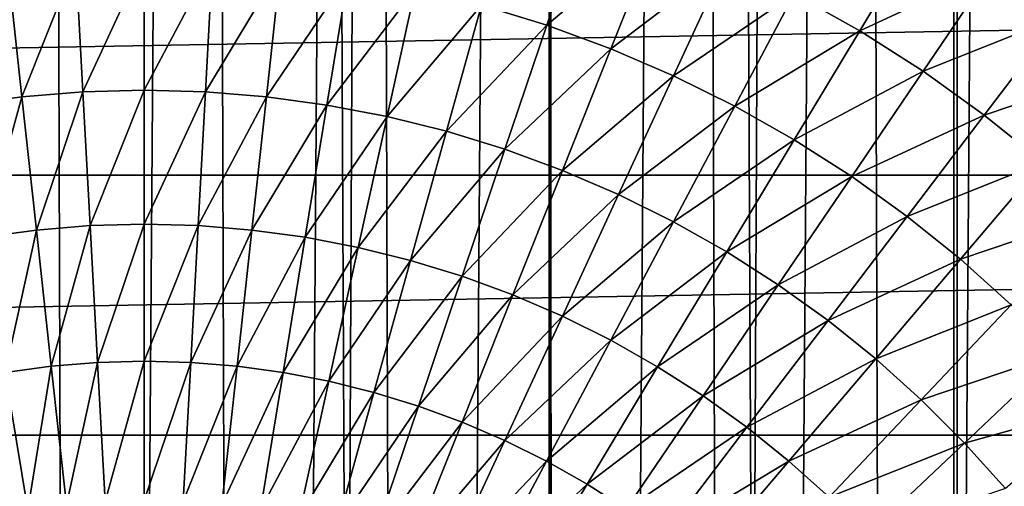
# Model space of a CAD drawing. Header units: millimetres. Extents: x -400 to 400, y -400 to 400.
# Tile 78 of 142: x -1.15 to 7.91, y 6.75 to 11.04. Entities that reach past the tile are written whole.
import ezdxf

# ---------------------------------------------------------------- set-up
doc = ezdxf.new("R2010")
doc.units = ezdxf.units.MM
doc.header["$LTSCALE"] = 33.374815
for name, color, linetype in [('1', 7, 'CONTINUOUS'), ('10', 7, 'CONTINUOUS'), ('2', 7, 'CONTINUOUS'), ('5', 7, 'CONTINUOUS'), ('6', 7, 'CONTINUOUS'), ('9', 7, 'CONTINUOUS')]:
    doc.layers.add(name, color=color, linetype=linetype)

msp = doc.modelspace()

# ---------------------------------------------------------------- linework, layer by layer
at = {"layer": '1', "color": 253, "linetype": 'Continuous', "true_color": 0x98aaaf}
for points in [[(-3.7539, -399.9824, -0.907), (-0.0129, -400, -0.9), (-3.7286, 399.9827, -0.907), (-3.7539, -399.9824, -0.907)], [(-0.0129, -400, -0.9), (0.0129, 400, -0.9), (-3.7286, 399.9827, -0.907), (-0.0129, -400, -0.9)], [(3.7282, -399.9827, -0.907), (0.0129, 400, -0.9), (-0.0129, -400, -0.9), (3.7282, -399.9827, -0.907)], [(3.7543, 399.9824, -0.907), (0.0129, 400, -0.9), (3.7282, -399.9827, -0.907), (3.7543, 399.9824, -0.907)], [(7.4667, -399.9304, -0.928), (3.7543, 399.9824, -0.907), (3.7282, -399.9827, -0.907), (7.4667, -399.9304, -0.928)], [(7.4929, 399.9299, -0.928), (3.7543, 399.9824, -0.907), (7.4667, -399.9304, -0.928), (7.4929, 399.9299, -0.928)], [(11.204, -399.8433, -0.9629), (7.4929, 399.9299, -0.928), (7.4667, -399.9304, -0.928), (11.204, -399.8433, -0.9629)], [(11.23, 399.8425, -0.9629), (7.4929, 399.9299, -0.928), (11.204, -399.8433, -0.9629), (11.23, 399.8425, -0.9629)]]:
    msp.add_3dface(points, dxfattribs=at)
at = {"layer": '10', "color": 254, "linetype": 'Continuous', "true_color": 0xcccccc}
for points in [[(-66.9344, 11.9926, 48.4999), (-67.3175, 9.6122, 48.4999), (66.9344, 11.9926, 48.4999), (-66.9344, 11.9926, 48.4999)], [(66.9344, 11.9926, 48.4999), (-67.3175, 9.6122, 48.4999), (67.3175, 9.6122, 48.4999), (66.9344, 11.9926, 48.4999)], [(-67.3175, 9.6122, 48.4999), (-67.616, 7.2197, 48.4999), (67.3175, 9.6122, 48.4999), (-67.3175, 9.6122, 48.4999)], [(67.3175, 9.6122, 48.4999), (-67.616, 7.2197, 48.4999), (67.616, 7.2197, 48.4999), (67.3175, 9.6122, 48.4999)], [(-67.616, 7.2197, 48.4999), (-67.8294, 4.8182, 48.4999), (67.616, 7.2197, 48.4999), (-67.616, 7.2197, 48.4999)], [(67.616, 7.2197, 48.4999), (-67.8294, 4.8182, 48.4999), (67.8294, 4.8182, 48.4999), (67.616, 7.2197, 48.4999)]]:
    msp.add_3dface(points, dxfattribs=at)
at = {"layer": '2', "color": 253, "linetype": 'Continuous', "true_color": 0x98aaaf}
for points in [[(-3.7229, 399.9827, -2.407), (0.0129, 400, -2.4), (-3.7485, -399.9824, -2.407), (-3.7229, 399.9827, -2.407)], [(-3.7485, -399.9824, -2.407), (0.0129, 400, -2.4), (-0.0129, -400, -2.4), (-3.7485, -399.9824, -2.407)], [(-0.0129, -400, -2.4), (0.0129, 400, -2.4), (3.7352, 399.9825, -2.4069), (-0.0129, -400, -2.4)], [(3.715, -399.9827, -2.407), (-0.0129, -400, -2.4), (3.7352, 399.9825, -2.4069), (3.715, -399.9827, -2.407)], [(7.4573, 399.9304, -2.4278), (3.715, -399.9827, -2.407), (3.7352, 399.9825, -2.4069), (7.4573, 399.9304, -2.4278)], [(7.4401, -399.9307, -2.4278), (3.715, -399.9827, -2.407), (7.4573, 399.9304, -2.4278), (7.4401, -399.9307, -2.4278)], [(11.1796, 399.8435, -2.4624), (7.4401, -399.9307, -2.4278), (7.4573, 399.9304, -2.4278), (11.1796, 399.8435, -2.4624)], [(11.1628, -399.8439, -2.4625), (7.4401, -399.9307, -2.4278), (11.1796, 399.8435, -2.4624), (11.1628, -399.8439, -2.4625)]]:
    msp.add_3dface(points, dxfattribs=at)
at = {"layer": '5', "color": 253, "linetype": 'Continuous', "true_color": 0x98aaaf}
for points in [[(3.7034, 10.9912, -19.2468), (3.1029, 11.1756, -19.2468), (4.077, 12.1, -18.5935), (3.7034, 10.9912, -19.2468)], [(4.7261, 11.8615, -18.5935), (3.7034, 10.9912, -19.2468), (4.077, 12.1, -18.5935), (4.7261, 11.8615, -18.5935)], [(6.5828, 10.9407, -18.5935), (5.9808, 11.281, -18.5935), (7.1671, 11.9118, -17.8784), (6.5828, 10.9407, -18.5935)], [(7.8015, 11.5063, -17.8784), (6.5828, 10.9407, -18.5935), (7.1671, 11.9118, -17.8784), (7.8015, 11.5063, -17.8784)], [(4.293, 10.7746, -19.2468), (3.7034, 10.9912, -19.2468), (4.7261, 11.8615, -18.5935), (4.293, 10.7746, -19.2468)], [(5.3613, 11.5882, -18.5935), (4.293, 10.7746, -19.2468), (4.7261, 11.8615, -18.5935), (5.3613, 11.5882, -18.5935)], [(0, 10.3949, -19.8364), (0, 11.5983, -19.2468), (0.6279, 11.5813, -19.2468), (0, 10.3949, -19.8364)], [(0.5628, 10.3797, -19.8364), (0, 10.3949, -19.8364), (0.6279, 11.5813, -19.2468), (0.5628, 10.3797, -19.8364)], [(1.254, 11.5303, -19.2468), (0.5628, 10.3797, -19.8364), (0.6279, 11.5813, -19.2468), (1.254, 11.5303, -19.2468)], [(1.1239, 10.334, -19.8364), (0.5628, 10.3797, -19.8364), (1.254, 11.5303, -19.2468), (1.1239, 10.334, -19.8364)], [(1.8764, 11.4455, -19.2468), (1.1239, 10.334, -19.8364), (1.254, 11.5303, -19.2468), (1.8764, 11.4455, -19.2468)], [(4.87, 10.5263, -19.2468), (4.293, 10.7746, -19.2468), (5.3613, 11.5882, -18.5935), (4.87, 10.5263, -19.2468)], [(5.9808, 11.281, -18.5935), (4.87, 10.5263, -19.2468), (5.3613, 11.5882, -18.5935), (5.9808, 11.281, -18.5935)], [(7.1654, 10.5682, -18.5935), (6.5828, 10.9407, -18.5935), (7.8015, 11.5063, -17.8784), (7.1654, 10.5682, -18.5935)], [(8.413, 11.0671, -17.8784), (7.1654, 10.5682, -18.5935), (7.8015, 11.5063, -17.8784), (8.413, 11.0671, -17.8784)], [(1.6817, 10.258, -19.8364), (1.1239, 10.334, -19.8364), (1.8764, 11.4455, -19.2468), (1.6817, 10.258, -19.8364)], [(2.4933, 11.3272, -19.2468), (1.6817, 10.258, -19.8364), (1.8764, 11.4455, -19.2468), (2.4933, 11.3272, -19.2468)], [(2.2346, 10.1519, -19.8364), (1.6817, 10.258, -19.8364), (2.4933, 11.3272, -19.2468), (2.2346, 10.1519, -19.8364)], [(3.1029, 11.1756, -19.2468), (2.2346, 10.1519, -19.8364), (2.4933, 11.3272, -19.2468), (3.1029, 11.1756, -19.2468)], [(5.4327, 10.2472, -19.2468), (4.87, 10.5263, -19.2468), (5.9808, 11.281, -18.5935), (5.4327, 10.2472, -19.2468)], [(6.5828, 10.9407, -18.5935), (5.4327, 10.2472, -19.2468), (5.9808, 11.281, -18.5935), (6.5828, 10.9407, -18.5935)], [(2.7809, 10.0161, -19.8364), (2.2346, 10.1519, -19.8364), (3.1029, 11.1756, -19.2468), (2.7809, 10.0161, -19.8364)], [(3.7034, 10.9912, -19.2468), (2.7809, 10.0161, -19.8364), (3.1029, 11.1756, -19.2468), (3.7034, 10.9912, -19.2468)], [(7.7271, 10.1648, -18.5935), (7.1654, 10.5682, -18.5935), (8.413, 11.0671, -17.8784), (7.7271, 10.1648, -18.5935)], [(8.9998, 10.5954, -17.8784), (7.7271, 10.1648, -18.5935), (8.413, 11.0671, -17.8784), (8.9998, 10.5954, -17.8784)], [(3.3191, 9.8508, -19.8364), (2.7809, 10.0161, -19.8364), (3.7034, 10.9912, -19.2468), (3.3191, 9.8508, -19.8364)], [(4.293, 10.7746, -19.2468), (3.3191, 9.8508, -19.8364), (3.7034, 10.9912, -19.2468), (4.293, 10.7746, -19.2468)], [(5.9796, 9.9381, -19.2468), (5.4327, 10.2472, -19.2468), (6.5828, 10.9407, -18.5935), (5.9796, 9.9381, -19.2468)], [(7.1654, 10.5682, -18.5935), (5.9796, 9.9381, -19.2468), (6.5828, 10.9407, -18.5935), (7.1654, 10.5682, -18.5935)], [(3.8476, 9.6567, -19.8364), (3.3191, 9.8508, -19.8364), (4.293, 10.7746, -19.2468), (3.8476, 9.6567, -19.8364)], [(4.87, 10.5263, -19.2468), (3.8476, 9.6567, -19.8364), (4.293, 10.7746, -19.2468), (4.87, 10.5263, -19.2468)], [(4.3647, 9.4342, -19.8364), (3.8476, 9.6567, -19.8364), (4.87, 10.5263, -19.2468), (4.3647, 9.4342, -19.8364)], [(5.4327, 10.2472, -19.2468), (4.3647, 9.4342, -19.8364), (4.87, 10.5263, -19.2468), (5.4327, 10.2472, -19.2468)], [(6.5088, 9.5998, -19.2468), (5.9796, 9.9381, -19.2468), (7.1654, 10.5682, -18.5935), (6.5088, 9.5998, -19.2468)], [(7.7271, 10.1648, -18.5935), (6.5088, 9.5998, -19.2468), (7.1654, 10.5682, -18.5935), (7.7271, 10.1648, -18.5935)], [(8.2661, 9.7316, -18.5935), (7.7271, 10.1648, -18.5935), (8.9998, 10.5954, -17.8784), (8.2661, 9.7316, -18.5935)], [(0, 9.1617, -20.3608), (0, 10.3949, -19.8364), (0.5628, 10.3797, -19.8364), (0, 9.1617, -20.3608)], [(0.496, 9.1483, -20.3608), (0, 9.1617, -20.3608), (0.5628, 10.3797, -19.8364), (0.496, 9.1483, -20.3608)], [(1.1239, 10.334, -19.8364), (0.496, 9.1483, -20.3608), (0.5628, 10.3797, -19.8364), (1.1239, 10.334, -19.8364)], [(0.9906, 9.108, -20.3608), (0.496, 9.1483, -20.3608), (1.1239, 10.334, -19.8364), (0.9906, 9.108, -20.3608)], [(1.6817, 10.258, -19.8364), (0.9906, 9.108, -20.3608), (1.1239, 10.334, -19.8364), (1.6817, 10.258, -19.8364)], [(1.4822, 9.041, -20.3608), (0.9906, 9.108, -20.3608), (1.6817, 10.258, -19.8364), (1.4822, 9.041, -20.3608)], [(2.2346, 10.1519, -19.8364), (1.4822, 9.041, -20.3608), (1.6817, 10.258, -19.8364), (2.2346, 10.1519, -19.8364)], [(4.8691, 9.1841, -19.8364), (4.3647, 9.4342, -19.8364), (5.4327, 10.2472, -19.2468), (4.8691, 9.1841, -19.8364)], [(5.9796, 9.9381, -19.2468), (4.8691, 9.1841, -19.8364), (5.4327, 10.2472, -19.2468), (5.9796, 9.9381, -19.2468)], [(1.9695, 8.9475, -20.3608), (1.4822, 9.041, -20.3608), (2.2346, 10.1519, -19.8364), (1.9695, 8.9475, -20.3608)], [(2.7809, 10.0161, -19.8364), (1.9695, 8.9475, -20.3608), (2.2346, 10.1519, -19.8364), (2.7809, 10.0161, -19.8364)], [(7.019, 9.2333, -19.2468), (6.5088, 9.5998, -19.2468), (7.7271, 10.1648, -18.5935), (7.019, 9.2333, -19.2468)], [(8.2661, 9.7316, -18.5935), (7.019, 9.2333, -19.2468), (7.7271, 10.1648, -18.5935), (8.2661, 9.7316, -18.5935)], [(2.451, 8.8278, -20.3608), (1.9695, 8.9475, -20.3608), (2.7809, 10.0161, -19.8364), (2.451, 8.8278, -20.3608)], [(3.3191, 9.8508, -19.8364), (2.451, 8.8278, -20.3608), (2.7809, 10.0161, -19.8364), (3.3191, 9.8508, -19.8364)], [(5.3592, 8.907, -19.8364), (4.8691, 9.1841, -19.8364), (5.9796, 9.9381, -19.2468), (5.3592, 8.907, -19.8364)], [(6.5088, 9.5998, -19.2468), (5.3592, 8.907, -19.8364), (5.9796, 9.9381, -19.2468), (6.5088, 9.5998, -19.2468)], [(2.9254, 8.6821, -20.3608), (2.451, 8.8278, -20.3608), (3.3191, 9.8508, -19.8364), (2.9254, 8.6821, -20.3608)], [(3.8476, 9.6567, -19.8364), (2.9254, 8.6821, -20.3608), (3.3191, 9.8508, -19.8364), (3.8476, 9.6567, -19.8364)], [(7.5086, 8.8398, -19.2468), (7.019, 9.2333, -19.2468), (8.2661, 9.7316, -18.5935), (7.5086, 8.8398, -19.2468)], [(8.7808, 9.2698, -18.5935), (7.5086, 8.8398, -19.2468), (8.2661, 9.7316, -18.5935), (8.7808, 9.2698, -18.5935)], [(3.3911, 8.511, -20.3608), (2.9254, 8.6821, -20.3608), (3.8476, 9.6567, -19.8364), (3.3911, 8.511, -20.3608)], [(4.3647, 9.4342, -19.8364), (3.3911, 8.511, -20.3608), (3.8476, 9.6567, -19.8364), (4.3647, 9.4342, -19.8364)], [(5.8335, 8.6038, -19.8364), (5.3592, 8.907, -19.8364), (6.5088, 9.5998, -19.2468), (5.8335, 8.6038, -19.8364)], [(7.019, 9.2333, -19.2468), (5.8335, 8.6038, -19.8364), (6.5088, 9.5998, -19.2468), (7.019, 9.2333, -19.2468)], [(3.8469, 8.3149, -20.3608), (3.3911, 8.511, -20.3608), (4.3647, 9.4342, -19.8364), (3.8469, 8.3149, -20.3608)], [(4.8691, 9.1841, -19.8364), (3.8469, 8.3149, -20.3608), (4.3647, 9.4342, -19.8364), (4.8691, 9.1841, -19.8364)], [(7.9762, 8.4203, -19.2468), (7.5086, 8.8398, -19.2468), (8.7808, 9.2698, -18.5935), (7.9762, 8.4203, -19.2468)], [(0, 7.9022, -20.8183), (0, 9.1617, -20.3608), (0.496, 9.1483, -20.3608), (0, 7.9022, -20.8183)], [(0.4278, 7.8906, -20.8183), (0, 7.9022, -20.8183), (0.496, 9.1483, -20.3608), (0.4278, 7.8906, -20.8183)], [(0.9906, 9.108, -20.3608), (0.4278, 7.8906, -20.8183), (0.496, 9.1483, -20.3608), (0.9906, 9.108, -20.3608)], [(4.2914, 8.0945, -20.3608), (3.8469, 8.3149, -20.3608), (4.8691, 9.1841, -19.8364), (4.2914, 8.0945, -20.3608)], [(5.3592, 8.907, -19.8364), (4.2914, 8.0945, -20.3608), (4.8691, 9.1841, -19.8364), (5.3592, 8.907, -19.8364)], [(6.2908, 8.2753, -19.8364), (5.8335, 8.6038, -19.8364), (7.019, 9.2333, -19.2468), (6.2908, 8.2753, -19.8364)], [(7.5086, 8.8398, -19.2468), (6.2908, 8.2753, -19.8364), (7.019, 9.2333, -19.2468), (7.5086, 8.8398, -19.2468)], [(0.8544, 7.8558, -20.8183), (0.4278, 7.8906, -20.8183), (0.9906, 9.108, -20.3608), (0.8544, 7.8558, -20.8183)], [(1.4822, 9.041, -20.3608), (0.8544, 7.8558, -20.8183), (0.9906, 9.108, -20.3608), (1.4822, 9.041, -20.3608)], [(1.2784, 7.7981, -20.8183), (0.8544, 7.8558, -20.8183), (1.4822, 9.041, -20.3608), (1.2784, 7.7981, -20.8183)], [(1.9695, 8.9475, -20.3608), (1.2784, 7.7981, -20.8183), (1.4822, 9.041, -20.3608), (1.9695, 8.9475, -20.3608)], [(1.6987, 7.7174, -20.8183), (1.2784, 7.7981, -20.8183), (1.9695, 8.9475, -20.3608), (1.6987, 7.7174, -20.8183)], [(2.451, 8.8278, -20.3608), (1.6987, 7.7174, -20.8183), (1.9695, 8.9475, -20.3608), (2.451, 8.8278, -20.3608)], [(4.7234, 7.8503, -20.3608), (4.2914, 8.0945, -20.3608), (5.3592, 8.907, -19.8364), (4.7234, 7.8503, -20.3608)], [(5.8335, 8.6038, -19.8364), (4.7234, 7.8503, -20.3608), (5.3592, 8.907, -19.8364), (5.8335, 8.6038, -19.8364)], [(2.1141, 7.6141, -20.8183), (1.6987, 7.7174, -20.8183), (2.451, 8.8278, -20.3608), (2.1141, 7.6141, -20.8183)], [(2.9254, 8.6821, -20.3608), (2.1141, 7.6141, -20.8183), (2.451, 8.8278, -20.3608), (2.9254, 8.6821, -20.3608)], [(6.7295, 7.9226, -19.8364), (6.2908, 8.2753, -19.8364), (7.5086, 8.8398, -19.2468), (6.7295, 7.9226, -19.8364)], [(7.9762, 8.4203, -19.2468), (6.7295, 7.9226, -19.8364), (7.5086, 8.8398, -19.2468), (7.9762, 8.4203, -19.2468)], [(2.5232, 7.4885, -20.8183), (2.1141, 7.6141, -20.8183), (2.9254, 8.6821, -20.3608), (2.5232, 7.4885, -20.8183)], [(3.3911, 8.511, -20.3608), (2.5232, 7.4885, -20.8183), (2.9254, 8.6821, -20.3608), (3.3911, 8.511, -20.3608)], [(5.1414, 7.5831, -20.3608), (4.7234, 7.8503, -20.3608), (5.8335, 8.6038, -19.8364), (5.1414, 7.5831, -20.3608)], [(6.2908, 8.2753, -19.8364), (5.1414, 7.5831, -20.3608), (5.8335, 8.6038, -19.8364), (6.2908, 8.2753, -19.8364)], [(2.9249, 7.3409, -20.8183), (2.5232, 7.4885, -20.8183), (3.3911, 8.511, -20.3608), (2.9249, 7.3409, -20.8183)], [(3.8469, 8.3149, -20.3608), (2.9249, 7.3409, -20.8183), (3.3911, 8.511, -20.3608), (3.8469, 8.3149, -20.3608)], [(7.1486, 7.5467, -19.8364), (6.7295, 7.9226, -19.8364), (7.9762, 8.4203, -19.2468), (7.1486, 7.5467, -19.8364)], [(8.4203, 7.9762, -19.2468), (7.1486, 7.5467, -19.8364), (7.9762, 8.4203, -19.2468), (8.4203, 7.9762, -19.2468)], [(3.318, 7.1718, -20.8183), (2.9249, 7.3409, -20.8183), (3.8469, 8.3149, -20.3608), (3.318, 7.1718, -20.8183)], [(4.2914, 8.0945, -20.3608), (3.318, 7.1718, -20.8183), (3.8469, 8.3149, -20.3608), (4.2914, 8.0945, -20.3608)], [(5.5444, 7.2936, -20.3608), (5.1414, 7.5831, -20.3608), (6.2908, 8.2753, -19.8364), (5.5444, 7.2936, -20.3608)], [(6.7295, 7.9226, -19.8364), (5.5444, 7.2936, -20.3608), (6.2908, 8.2753, -19.8364), (6.7295, 7.9226, -19.8364)], [(3.7014, 6.9817, -20.8183), (3.318, 7.1718, -20.8183), (4.2914, 8.0945, -20.3608), (3.7014, 6.9817, -20.8183)], [(4.7234, 7.8503, -20.3608), (3.7014, 6.9817, -20.8183), (4.2914, 8.0945, -20.3608), (4.7234, 7.8503, -20.3608)], [(7.5467, 7.1486, -19.8364), (7.1486, 7.5467, -19.8364), (8.4203, 7.9762, -19.2468), (7.5467, 7.1486, -19.8364)], [(8.8398, 7.5086, -19.2468), (7.5467, 7.1486, -19.8364), (8.4203, 7.9762, -19.2468), (8.8398, 7.5086, -19.2468)], [(0, 6.6199, -21.2076), (0, 7.9022, -20.8183), (0.4278, 7.8906, -20.8183), (0, 6.6199, -21.2076)], [(0.3584, 6.6102, -21.2076), (0, 6.6199, -21.2076), (0.4278, 7.8906, -20.8183), (0.3584, 6.6102, -21.2076)], [(0.8544, 7.8558, -20.8183), (0.3584, 6.6102, -21.2076), (0.4278, 7.8906, -20.8183), (0.8544, 7.8558, -20.8183)], [(5.9312, 6.9827, -20.3608), (5.5444, 7.2936, -20.3608), (6.7295, 7.9226, -19.8364), (5.9312, 6.9827, -20.3608)], [(7.1486, 7.5467, -19.8364), (5.9312, 6.9827, -20.3608), (6.7295, 7.9226, -19.8364), (7.1486, 7.5467, -19.8364)], [(0.7157, 6.5811, -21.2076), (0.3584, 6.6102, -21.2076), (0.8544, 7.8558, -20.8183), (0.7157, 6.5811, -21.2076)], [(1.2784, 7.7981, -20.8183), (0.7157, 6.5811, -21.2076), (0.8544, 7.8558, -20.8183), (1.2784, 7.7981, -20.8183)], [(1.071, 6.5327, -21.2076), (0.7157, 6.5811, -21.2076), (1.2784, 7.7981, -20.8183), (1.071, 6.5327, -21.2076)], [(1.6987, 7.7174, -20.8183), (1.071, 6.5327, -21.2076), (1.2784, 7.7981, -20.8183), (1.6987, 7.7174, -20.8183)], [(4.074, 6.771, -20.8183), (3.7014, 6.9817, -20.8183), (4.7234, 7.8503, -20.3608), (4.074, 6.771, -20.8183)], [(5.1414, 7.5831, -20.3608), (4.074, 6.771, -20.8183), (4.7234, 7.8503, -20.3608), (5.1414, 7.5831, -20.3608)], [(1.4231, 6.4651, -21.2076), (1.071, 6.5327, -21.2076), (1.6987, 7.7174, -20.8183), (1.4231, 6.4651, -21.2076)], [(2.1141, 7.6141, -20.8183), (1.4231, 6.4651, -21.2076), (1.6987, 7.7174, -20.8183), (2.1141, 7.6141, -20.8183)], [(1.771, 6.3786, -21.2076), (1.4231, 6.4651, -21.2076), (2.1141, 7.6141, -20.8183), (1.771, 6.3786, -21.2076)], [(2.5232, 7.4885, -20.8183), (1.771, 6.3786, -21.2076), (2.1141, 7.6141, -20.8183), (2.5232, 7.4885, -20.8183)], [(4.4346, 6.5405, -20.8183), (4.074, 6.771, -20.8183), (5.1414, 7.5831, -20.3608), (4.4346, 6.5405, -20.8183)], [(5.5444, 7.2936, -20.3608), (4.4346, 6.5405, -20.8183), (5.1414, 7.5831, -20.3608), (5.5444, 7.2936, -20.3608)], [(6.3005, 6.6514, -20.3608), (5.9312, 6.9827, -20.3608), (7.1486, 7.5467, -19.8364), (6.3005, 6.6514, -20.3608)], [(7.5467, 7.1486, -19.8364), (6.3005, 6.6514, -20.3608), (7.1486, 7.5467, -19.8364), (7.5467, 7.1486, -19.8364)], [(2.1137, 6.2734, -21.2076), (1.771, 6.3786, -21.2076), (2.5232, 7.4885, -20.8183), (2.1137, 6.2734, -21.2076)], [(2.9249, 7.3409, -20.8183), (2.1137, 6.2734, -21.2076), (2.5232, 7.4885, -20.8183), (2.9249, 7.3409, -20.8183)], [(7.9226, 6.7295, -19.8364), (7.5467, 7.1486, -19.8364), (8.8398, 7.5086, -19.2468), (7.9226, 6.7295, -19.8364)], [(2.4503, 6.1497, -21.2076), (2.1137, 6.2734, -21.2076), (2.9249, 7.3409, -20.8183), (2.4503, 6.1497, -21.2076)], [(3.318, 7.1718, -20.8183), (2.4503, 6.1497, -21.2076), (2.9249, 7.3409, -20.8183), (3.318, 7.1718, -20.8183)], [(4.7822, 6.2909, -20.8183), (4.4346, 6.5405, -20.8183), (5.5444, 7.2936, -20.3608), (4.7822, 6.2909, -20.8183)], [(5.9312, 6.9827, -20.3608), (4.7822, 6.2909, -20.8183), (5.5444, 7.2936, -20.3608), (5.9312, 6.9827, -20.3608)], [(2.7796, 6.0081, -21.2076), (2.4503, 6.1497, -21.2076), (3.318, 7.1718, -20.8183), (2.7796, 6.0081, -21.2076)], [(3.7014, 6.9817, -20.8183), (2.7796, 6.0081, -21.2076), (3.318, 7.1718, -20.8183), (3.7014, 6.9817, -20.8183)], [(6.6514, 6.3005, -20.3608), (6.3005, 6.6514, -20.3608), (7.5467, 7.1486, -19.8364), (6.6514, 6.3005, -20.3608)], [(7.9226, 6.7295, -19.8364), (6.6514, 6.3005, -20.3608), (7.5467, 7.1486, -19.8364), (7.9226, 6.7295, -19.8364)], [(3.1008, 5.8488, -21.2076), (2.7796, 6.0081, -21.2076), (3.7014, 6.9817, -20.8183), (3.1008, 5.8488, -21.2076)], [(4.074, 6.771, -20.8183), (3.1008, 5.8488, -21.2076), (3.7014, 6.9817, -20.8183), (4.074, 6.771, -20.8183)], [(5.1158, 6.0227, -20.8183), (4.7822, 6.2909, -20.8183), (5.9312, 6.9827, -20.3608), (5.1158, 6.0227, -20.8183)], [(6.3005, 6.6514, -20.3608), (5.1158, 6.0227, -20.8183), (5.9312, 6.9827, -20.3608), (6.3005, 6.6514, -20.3608)], [(3.4129, 5.6723, -21.2076), (3.1008, 5.8488, -21.2076), (4.074, 6.771, -20.8183), (3.4129, 5.6723, -21.2076)], [(4.4346, 6.5405, -20.8183), (3.4129, 5.6723, -21.2076), (4.074, 6.771, -20.8183), (4.4346, 6.5405, -20.8183)]]:
    msp.add_3dface(points, dxfattribs=at)
at = {"layer": '6', "color": 253, "linetype": 'Continuous', "true_color": 0x98aaaf}
for points in [[(0, 11.5983, -19.2468), (-0.5628, 10.3797, -19.8364), (-0.6279, 11.5813, -19.2468), (0, 11.5983, -19.2468)], [(0, 11.5983, -19.2468), (0, 10.3949, -19.8364), (-0.5628, 10.3797, -19.8364), (0, 11.5983, -19.2468)], [(-1.1239, 10.334, -19.8364), (-1.6817, 10.258, -19.8364), (-1.254, 11.5303, -19.2468), (-1.1239, 10.334, -19.8364)], [(-0.6279, 11.5813, -19.2468), (-1.1239, 10.334, -19.8364), (-1.254, 11.5303, -19.2468), (-0.6279, 11.5813, -19.2468)], [(-0.5628, 10.3797, -19.8364), (-1.1239, 10.334, -19.8364), (-0.6279, 11.5813, -19.2468), (-0.5628, 10.3797, -19.8364)], [(-1.1239, 10.334, -19.8364), (-1.4822, 9.041, -20.3608), (-1.6817, 10.258, -19.8364), (-1.1239, 10.334, -19.8364)], [(-0.9906, 9.108, -20.3608), (-1.4822, 9.041, -20.3608), (-1.1239, 10.334, -19.8364), (-0.9906, 9.108, -20.3608)], [(-0.5628, 10.3797, -19.8364), (-0.9906, 9.108, -20.3608), (-1.1239, 10.334, -19.8364), (-0.5628, 10.3797, -19.8364)], [(-0.496, 9.1483, -20.3608), (-0.9906, 9.108, -20.3608), (-0.5628, 10.3797, -19.8364), (-0.496, 9.1483, -20.3608)], [(0, 10.3949, -19.8364), (-0.496, 9.1483, -20.3608), (-0.5628, 10.3797, -19.8364), (0, 10.3949, -19.8364)], [(0, 10.3949, -19.8364), (0, 9.1617, -20.3608), (-0.496, 9.1483, -20.3608), (0, 10.3949, -19.8364)], [(-0.496, 9.1483, -20.3608), (-0.8544, 7.8558, -20.8183), (-0.9906, 9.108, -20.3608), (-0.496, 9.1483, -20.3608)], [(-0.4278, 7.8906, -20.8183), (-0.8544, 7.8558, -20.8183), (-0.496, 9.1483, -20.3608), (-0.4278, 7.8906, -20.8183)], [(0, 9.1617, -20.3608), (-0.4278, 7.8906, -20.8183), (-0.496, 9.1483, -20.3608), (0, 9.1617, -20.3608)], [(0, 9.1617, -20.3608), (0, 7.9022, -20.8183), (-0.4278, 7.8906, -20.8183), (0, 9.1617, -20.3608)], [(-0.9906, 9.108, -20.3608), (-1.2784, 7.7981, -20.8183), (-1.4822, 9.041, -20.3608), (-0.9906, 9.108, -20.3608)], [(-0.8544, 7.8558, -20.8183), (-1.2784, 7.7981, -20.8183), (-0.9906, 9.108, -20.3608), (-0.8544, 7.8558, -20.8183)], [(-0.4278, 7.8906, -20.8183), (-0.7157, 6.5811, -21.2076), (-0.8544, 7.8558, -20.8183), (-0.4278, 7.8906, -20.8183)], [(-0.3584, 6.6102, -21.2076), (-0.7157, 6.5811, -21.2076), (-0.4278, 7.8906, -20.8183), (-0.3584, 6.6102, -21.2076)], [(0, 7.9022, -20.8183), (-0.3584, 6.6102, -21.2076), (-0.4278, 7.8906, -20.8183), (0, 7.9022, -20.8183)], [(0, 7.9022, -20.8183), (0, 6.6199, -21.2076), (-0.3584, 6.6102, -21.2076), (0, 7.9022, -20.8183)], [(-1.071, 6.5327, -21.2076), (-1.4231, 6.4651, -21.2076), (-1.2784, 7.7981, -20.8183), (-1.071, 6.5327, -21.2076)], [(-0.8544, 7.8558, -20.8183), (-1.071, 6.5327, -21.2076), (-1.2784, 7.7981, -20.8183), (-0.8544, 7.8558, -20.8183)], [(-0.7157, 6.5811, -21.2076), (-1.071, 6.5327, -21.2076), (-0.8544, 7.8558, -20.8183), (-0.7157, 6.5811, -21.2076)]]:
    msp.add_3dface(points, dxfattribs=at)
at = {"layer": '9', "color": 254, "linetype": 'Continuous', "true_color": 0xcccccc}
for points in [[(-2.4862, 72.1912, 2.9963), (-0.9791, 72.2273, 2.9993), (-2.0296, -72.2055, 2.9975), (-2.4862, 72.1912, 2.9963)], [(-0.9791, 72.2273, 2.9993), (-0.5246, -72.232, 2.9997), (-2.0296, -72.2055, 2.9975), (-0.9791, 72.2273, 2.9993)], [(-0.9791, 72.2273, 2.9993), (0.5284, 72.232, 2.9997), (-0.5246, -72.232, 2.9997), (-0.9791, 72.2273, 2.9993)], [(0.5284, 72.232, 2.9997), (0.9806, -72.2273, 2.9993), (-0.5246, -72.232, 2.9997), (0.5284, 72.232, 2.9997)], [(0.5284, 72.232, 2.9997), (2.0357, 72.2053, 2.9975), (0.9806, -72.2273, 2.9993), (0.5284, 72.232, 2.9997)], [(2.0357, 72.2053, 2.9975), (2.4855, -72.1912, 2.9963), (0.9806, -72.2273, 2.9993), (2.0357, 72.2053, 2.9975)], [(2.0357, 72.2053, 2.9975), (3.5419, 72.1472, 2.9925), (2.4855, -72.1912, 2.9963), (2.0357, 72.2053, 2.9975)], [(3.5419, 72.1472, 2.9925), (3.9893, -72.1239, 2.9905), (2.4855, -72.1912, 2.9963), (3.5419, 72.1472, 2.9925)], [(3.5419, 72.1472, 2.9925), (5.044, 72.0579, 2.9849), (3.9893, -72.1239, 2.9905), (3.5419, 72.1472, 2.9925)], [(5.044, 72.0579, 2.9849), (5.4915, -72.0252, 2.9822), (3.9893, -72.1239, 2.9905), (5.044, 72.0579, 2.9849)], [(5.044, 72.0579, 2.9849), (6.5419, 71.9375, 2.9747), (5.4915, -72.0252, 2.9822), (5.044, 72.0579, 2.9849)], [(6.5419, 71.9375, 2.9747), (6.9913, -71.8953, 2.9711), (5.4915, -72.0252, 2.9822), (6.5419, 71.9375, 2.9747)], [(6.5419, 71.9375, 2.9747), (8.0365, 71.7862, 2.9619), (6.9913, -71.8953, 2.9711), (6.5419, 71.9375, 2.9747)], [(8.0365, 71.7862, 2.9619), (8.4881, -71.7343, 2.9575), (6.9913, -71.8953, 2.9711), (8.0365, 71.7862, 2.9619)]]:
    msp.add_3dface(points, dxfattribs=at)

doc.saveas('drawing.dxf')
